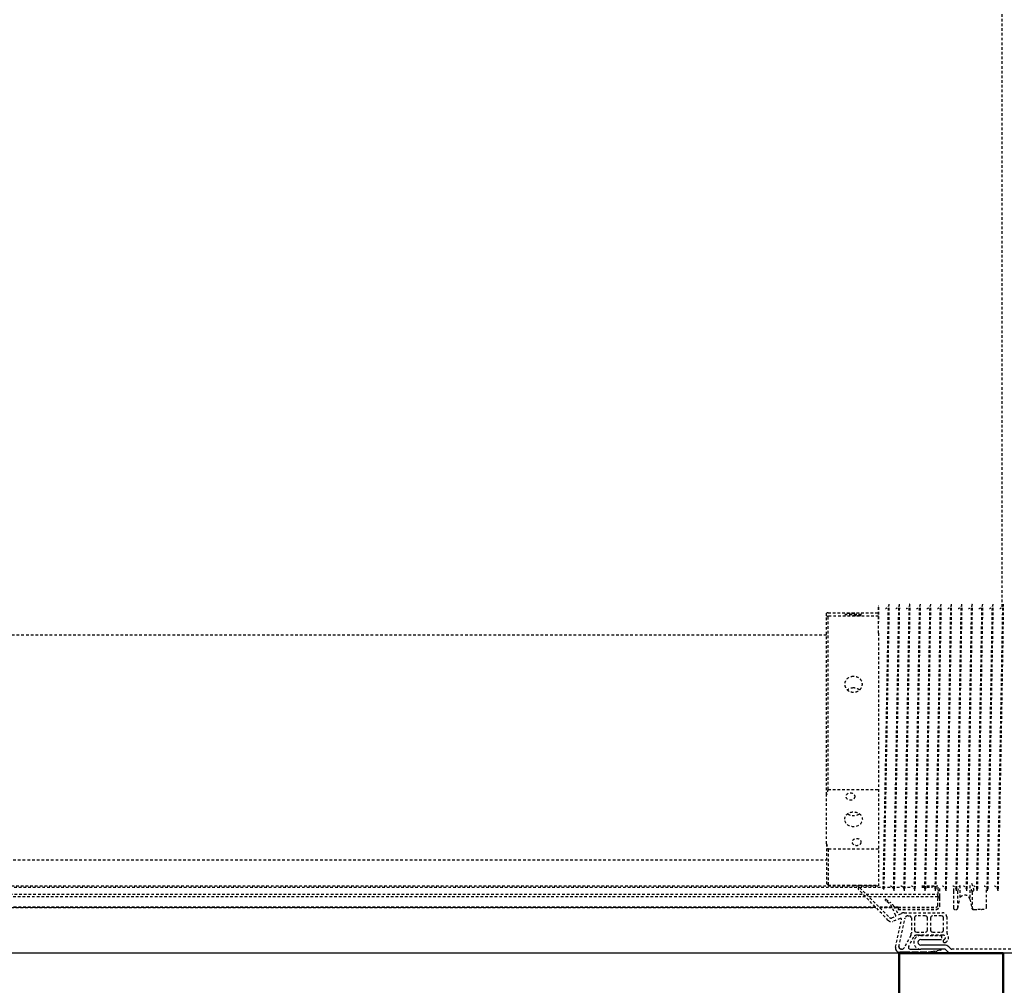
# Model space of a CAD drawing. Header units: centimetres. Extents: x 47725 to 65780, y 1899 to 12037.
# Tile 13 of 156: x 49981 to 50028, y 4527 to 4573. Entities that reach past the tile are written whole.
import ezdxf

# ---------------------------------------------------------------- set-up
doc = ezdxf.new("R2010")
doc.units = ezdxf.units.CM
doc.header["$LTSCALE"] = 0.02
doc.linetypes.add('DASHED2', pattern=[9.525, 6.35, -3.175])
doc.layers.add('CKDRZWI_', color=7, linetype='Continuous')
doc.layers.add('CKPOM_POWIERZ', color=1, linetype='Continuous', plot=False)
doc.layers.add('CKSCIANY_PRZEKR', color=6, linetype='Continuous', lineweight=50)

# ---------------------------------------------------------------- blocks, each defined once
blk = doc.blocks.new('A$7E8814B27261F1')
at = {"color": 7, "linetype": 'DASHED2', "ltscale": 10}
for p, q in [((231.79, 4366.84), (231.79, 374.08)), ((232.43, 4365.85), (232.43, 385)), ((222.1, 386.3), (222.1, 4363.7)), ((222.1, 4363.7), (222.1, 386.3)), ((222.14, 386.35), (222.14, 4363.65)), ((222.19, 386.39), (222.19, 4363.61)), ((222.24, 386.44), (222.24, 4363.56)), ((227.23, 391.24), (227.23, 4358.76)), ((228.48, 4357.56), (228.48, 392.44)), ((245, 4340), (245, 410)), ((353, 410), (353, 4340)), ((233.5, 410), (232.75, 409.25)), ((250.04, 409.25), (232.75, 409.25)), ((232.75, 409.25), (232.75, 399.82)), ((252.71, 410), (233.5, 410)), ((250.04, 385), (250.04, 409.25)), ((252.71, 410), (276.18, 410)), ((276.18, 410), (362.28, 410)), ((278.85, 409.25), (278.85, 385)), ((278.85, 409.25), (362.13, 409.25)), ((362.13, 385), (362.13, 409.25)), ((362.28, 410), (363.58, 410)), ((363.73, 409.25), (363.73, 385)), ((215.82, 380.27), (230.89, 394.75)), ((231.49, 393.96), (217.23, 379.71)), ((232.75, 394.15), (232.75, 385)), ((227.23, 356.5), (227.23, 389.71)), ((228.48, 390.96), (228.48, 356.5)), ((222.1, 378.47), (222.1, 384.57)), ((222.1, 384.57), (222.1, 378.47)), ((222.14, 378.5), (222.14, 384.62)), ((222.19, 378.52), (222.19, 384.66)), ((222.24, 378.54), (222.24, 384.71)), ((353.89, 385), (232.5, 385)), ((353.89, 385), (367, 385)), ((367, 384.79), (367, 385)), ((224.06, 379.98), (225.41, 381.69)), ((225.91, 381.34), (224.5, 379.34)), ((231, 382.71), (231, 382.29)), ((367, 379.79), (367, 380.21)), ((203.01, 376.75), (216.18, 373.91)), ((203.22, 375.17), (217, 372.2)), ((216.68, 374.5), (215.33, 378.13)), ((217.04, 378.58), (217.86, 376.81)), ((218.13, 376.71), (222.18, 378.51)), ((218.66, 375.1), (219.21, 373.91)), ((222.59, 377.58), (218.74, 375.36)), ((221.15, 375.5), (221.1, 375.5)), ((221.1, 375.5), (221.1, 357.3)), ((221.15, 375.5), (221.1, 375.5)), ((221.1, 375.5), (221.1, 357.3)), ((221.19, 375.5), (221.15, 375.5)), ((221.15, 375.5), (221.15, 357.3)), ((221.24, 375.5), (221.19, 375.5)), ((221.19, 375.5), (221.19, 357.3)), ((222.24, 375.5), (221.24, 375.5)), ((221.24, 375.5), (221.24, 357.3)), ((222.1, 375.5), (222.1, 377.3)), ((222.1, 377.3), (222.1, 375.5)), ((222.14, 375.5), (222.14, 377.33)), ((222.19, 375.5), (222.19, 377.35)), ((222.24, 375.5), (222.24, 377.38)), ((222.24, 375.5), (222.24, 357.3)), ((231, 377.71), (231, 377.29)), ((367, 374.79), (367, 375.21)), ((208.52, 369.49), (202.81, 372.52)), ((207.81, 368.17), (203.35, 370.53)), ((218, 370.96), (218, 370.2)), ((219.5, 372.64), (219.5, 354.2)), ((231, 372.71), (231, 372.29)), ((231.79, 373.33), (231.79, 369.08)), ((367, 369.79), (367, 370.21)), ((208.6, 364.7), (208.6, 354.7)), ((208.7, 353.9), (208.7, 366.7)), ((217, 369.2), (209.7, 369.2)), ((210.2, 366.7), (210.2, 362.45)), ((217, 367.7), (211.2, 367.7)), ((218, 362.45), (218, 366.7)), ((231, 367.71), (231, 367.3)), ((367, 364.79), (367, 365.21)), ((211.2, 361.45), (217, 361.45)), ((217, 359.95), (211.2, 359.95)), ((231, 362.71), (231, 362.3)), ((231.79, 364.08), (231.79, 359.08)), ((232.43, 363.97), (232.43, 356.5)), ((367, 359.8), (367, 360.21)), ((210.2, 358.95), (210.2, 354.7)), ((218, 354.7), (218, 358.95)), ((223.04, 356.5), (226.24, 356.5)), ((223.04, 355.5), (226.24, 355.5)), ((227.23, 356.5), (226.24, 356.5)), ((226.24, 355.5), (227.24, 355.5)), ((227.23, 356.5), (227.24, 356.5)), ((227.24, 356.5), (227.24, 355.5)), ((227.57, 356.5), (227.24, 356.5)), ((227.24, 355.5), (227.57, 355.5)), ((227.57, 356.5), (228.48, 356.5)), ((227.57, 355.5), (230.28, 355.5)), ((228.83, 356.5), (228.48, 356.5)), ((231.79, 356.5), (228.83, 356.5)), ((230.28, 356.5), (230.28, 355.5)), ((230.28, 355.5), (231.19, 355.5)), ((231, 357.71), (231, 357.3)), ((367, 354.8), (367, 355.21)), ((208.6, 354.7), (206.6, 354.7)), ((217.5, 352.2), (210.16, 352.2)), ((211.2, 353.7), (217, 353.7)), ((231, 352.71), (231, 352.3)), ((200, 301), (200, 349.66)), ((202, 301), (202, 349.66)), ((221, 348), (221, 347.81)), ((221.8, 346.83), (226.02, 345.95)), ((221.8, 346.83), (229.79, 346.83)), ((229.95, 349), (222, 349)), ((232.64, 345.95), (226.02, 345.95)), ((229.79, 346.83), (232.64, 345.95)), ((231.1, 349), (229.95, 349)), ((231.1, 347.69), (230.73, 347.81)), ((231, 347.71), (231, 347.3)), ((367, 349.8), (367, 350.21)), ((226.02, 341.05), (221.8, 340.17)), ((232.64, 341.05), (226.02, 341.05)), ((231, 342.71), (231, 342.3)), ((367, 344.8), (367, 345.21)), ((221, 339.19), (221, 338)), ((222.39, 340), (222.1, 340)), ((229.32, 340), (222.39, 340)), ((230.85, 340.49), (229.28, 340)), ((230.16, 339), (233.52, 340.07)), ((231, 337.71), (231, 337.3)), ((367, 339.8), (367, 340.21)), ((222.23, 333), (222.39, 333)), ((222.39, 333), (231.33, 333)), ((231, 332.71), (231, 332.3)), ((367, 334.8), (367, 335.22)), ((231, 327.72), (231, 327.3)), ((367, 329.8), (367, 330.22)), ((366.58, 325.5), (636.73, 325.5)), ((367, 324.8), (367, 325.22)), ((636.73, 325.5), (711.34, 325.5))]:
    blk.add_line(p, q, dxfattribs=at)
at = {"color": 7, "linetype": 'Continuous', "ltscale": 10}
for p, q in [((200, 375), (200, 370.22)), ((200.5, 369.72), (200.5, 374.72)), ((202, 373.87), (202, 374.18)), ((199.7, 369.86), (199.7, 370.52)), ((199.7, 370.52), (200.5, 369.72)), ((200.5, 368.72), (199.7, 369.86)), ((200, 369.43), (200, 366.22)), ((202, 369.72), (202, 364.7)), ((199.7, 365.86), (199.7, 366.52)), ((199.7, 366.52), (200.5, 365.72)), ((200.5, 364.72), (199.7, 365.86)), ((200, 365.43), (200, 362.22)), ((200.5, 365.72), (200.5, 368.72)), ((200.5, 361.72), (200.5, 364.72)), ((202, 353.31), (202, 364.7)), ((204, 353.31), (204, 364.7)), ((206.6, 364.7), (206.6, 354.7)), ((199.7, 361.86), (199.7, 362.52)), ((199.7, 362.52), (200.5, 361.72)), ((200.5, 360.72), (199.7, 361.86)), ((200, 361.43), (200, 349.66)), ((201.02, 357.76), (200.5, 360.72)), ((200.21, 357.77), (200.09, 358.41)), ((200.09, 358.41), (201.02, 357.76)), ((201.19, 356.78), (200.21, 357.77)), ((201.46, 355.3), (201.19, 356.78)), ((200.88, 351.78), (201.71, 352.61)), ((202.29, 350.36), (203.12, 351.19))]:
    blk.add_line(p, q, dxfattribs=at)
at = {"color": 7, "linetype": 'DASHED2', "ltscale": 10}
for centre, radius, start, end in [((266.29, 356.35), 55.34, 104.2053, 107.0848), ((262.59, 356.35), 55.34, 72.9152, 75.7947), ((382.47, 405.61), 20.67, 167.7246, 169.8445), ((343.39, 405.61), 20.67, 10.1555, 12.2754), ((231.14, 394.32), 0.5, 315, 119.4749), ((391.03, 2320.36), 1935.71, 268.90065, 269.28658), ((-408.75, 38911.44), 38534.46, 271.153415, 271.153525), ((217.2, 378.83), 2, 133.8548, 200.4501), ((217.94, 379), 1, 135, 205), ((220.14, 383.08), 5, 294, 321.6814), ((219.59, 382.78), 6, 300, 325), ((225.65, 381.5), 0.301, 328.3186, 141.6814), ((230.05, 379.89), 2.39, 270.2737, 342.8551), ((1137.01, 45999.08), 45625.37, 268.862172, 269.032894), ((1007.37, 38906.96), 38532.49, 268.845502, 269.04765), ((-408.75, 38906.44), 38534.46, 271.153415, 271.153525), ((216.27, 374.34), 0.441, 257.8296, 20.4501), ((218.04, 376.89), 0.2, 205, 294), ((218.84, 375.19), 0.2, 120, 205), ((230.05, 374.89), 2.39, 270.2737, 342.8551), ((1137.01, 45994.08), 45625.37, 268.862172, 269.032894), ((1007.37, 38901.96), 38532.49, 268.845502, 269.04765), ((-408.75, 38901.44), 38534.46, 271.153415, 271.153525), ((209.7, 371.72), 2.52, 242.0608, 270), ((216.73, 370.96), 1.27, 0, 77.8203), ((217, 370.2), 1, 270, 0), ((216.5, 372.64), 3, 0, 25), ((1137.01, 45989.08), 45625.37, 268.862172, 269.032894), ((1007.37, 38896.96), 38532.49, 268.845502, 269.04765), ((-408.75, 38896.45), 38534.46, 271.153415, 271.153525), ((205.3, 364.7), 3.3, 0, 180), ((207.03, 366.7), 1.66, 0, 62.0608), ((211.2, 366.7), 1, 90, 180), ((217, 366.7), 1, 0, 90), ((230.05, 369.89), 2.39, 270.2737, 342.8551), ((1137.01, 45984.08), 45625.37, 268.862172, 269.032894), ((1007.37, 38891.96), 38532.49, 268.845502, 269.04765), ((-408.75, 38891.45), 38534.46, 271.153415, 271.153525), ((211.2, 362.45), 1, 180, 270), ((211.2, 358.95), 1, 90, 180), ((217, 362.45), 1, 270, 0), ((217, 358.95), 1, 0, 90), ((230.05, 364.89), 2.39, 270.2737, 342.8551), ((1137.01, 45979.08), 45625.37, 268.862172, 269.032894), ((1007.37, 38886.97), 38532.49, 268.845502, 269.04765), ((222.9, 357.3), 1.8, 180, 270), ((222.9, 357.3), 1.8, 180, 270), ((222.95, 357.3), 1.8, 180, 270), ((222.99, 357.3), 1.8, 180, 270), ((223.04, 357.3), 1.8, 180, 270), ((223.04, 357.3), 0.8, 180, 270), ((230.05, 359.89), 2.39, 270.2737, 342.8551), ((1137.01, 45974.08), 45625.37, 268.862172, 269.032894), ((1007.37, 38881.97), 38532.49, 268.845502, 269.04765), ((-408.75, 38886.45), 38534.46, 271.153415, 271.153525), ((207.6, 353.9), 2.6, 203.9165, 308.6947), ((207.6, 353.9), 1.1, 203.9165, 0), ((210.16, 350.7), 1.5, 90, 128.6947), ((211.2, 354.7), 1, 180, 270), ((217, 354.7), 1, 270, 0), ((217.5, 354.2), 2, 270, 0), ((230.05, 354.89), 2.39, 270.2737, 342.8551), ((1137.01, 45969.08), 45625.37, 268.862172, 269.032894), ((1007.37, 38876.97), 38532.49, 268.845502, 269.04765), ((-408.75, 38881.45), 38534.46, 271.153415, 271.153525), ((222, 348), 1, 90, 180), ((222, 347.81), 1, 180, 258.1351), ((230.05, 349.89), 2.39, 270.2737, 342.8551), ((1137.01, 45964.08), 45625.37, 268.862172, 269.032894), ((1007.37, 38871.97), 38532.49, 268.845502, 269.04765), ((-408.75, 38876.45), 38534.46, 271.153415, 271.153525), ((230.05, 344.9), 2.39, 270.2737, 342.8551), ((1137.01, 45959.08), 45625.37, 268.862172, 269.032894), ((1007.37, 38866.97), 38532.49, 268.845502, 269.04765), ((-408.75, 38871.45), 38534.46, 271.153415, 271.153525), ((222, 339.19), 1, 101.8649, 180), ((222.04, 337.99), 0.989, 191.7764, 192.1046), ((222.09, 339), 1, 101.5766, 179.9837), ((222.1, 338.98), 1.02, 89.8687, 101.4351), ((230.05, 339.9), 2.39, 270.2737, 342.8551), ((1137.01, 45954.09), 45625.37, 268.862172, 269.032894), ((1007.37, 38861.97), 38532.49, 268.845502, 269.04765), ((-408.75, 38866.45), 38534.46, 271.153415, 271.153525), ((230.05, 334.9), 2.39, 270.2737, 342.8551), ((1137.01, 45949.09), 45625.37, 268.862172, 269.032894), ((1007.37, 38856.97), 38532.49, 268.845502, 269.04765), ((-408.75, 38861.45), 38534.46, 271.153415, 271.153525), ((230.05, 329.9), 2.39, 270.2737, 342.8551), ((1137.01, 45944.09), 45625.37, 268.862172, 269.032894), ((1007.37, 38851.97), 38532.49, 268.845502, 269.04765), ((-408.75, 38856.45), 38534.46, 271.153415, 271.153525), ((-408.75, 38851.45), 38534.46, 271.153415, 271.153525)]:
    blk.add_arc(centre, radius, start, end, dxfattribs=at)
at = {"color": 7, "linetype": 'Continuous', "ltscale": 10}
for centre, radius, start, end in [((202.58, 374.72), 2.08, 77.8296, 180), ((203.01, 374.18), 1.01, 77.8203, 180), ((203.53, 373.87), 1.53, 180, 242.0608), ((202.92, 369.72), 0.921, 62.0608, 180), ((205.3, 364.7), 1.3, 0, 180), ((202.19, 355.43), 0.749, 190, 255.12), ((203, 349.66), 3, 135, 180), ((201, 353.31), 1, 315, 0), ((203, 349.66), 1, 135, 180), ((201, 353.31), 3, 315, 0), ((205.9, 353.15), 0.75, 23.9165, 203.9165)]:
    blk.add_arc(centre, radius, start, end, dxfattribs=at)
at = {"color": 7, "linetype": 'DASHED2', "ltscale": 10}
for centre, major_axis, ratio in [((264.44, 397), (0, 4.25), 0.841709), ((275.39, 398.5), (0, -2.1), 0.841709), ((362.93, 397), (0, 4.25), 0.04674), ((363.54, 398.5), (0, -2.1), 0.04674), ((253.5, 395.5), (0, -2.1), 0.841709), ((362.32, 395.5), (0, -2.1), 0.04674)]:
    blk.add_ellipse(centre, major_axis=major_axis, ratio=ratio, dxfattribs=at)
for centre, major_axis, ratio, start_param, end_param in [((225.5, 343.5), (0, 2.5), 0.999939, 3.348675, 6.076103), ((221.04, 317), (0, -21), 0.011029, 2.690566, 3.05403)]:
    blk.add_ellipse(centre, major_axis=major_axis, ratio=ratio, start_param=start_param, end_param=end_param, dxfattribs=at)
for points in [[(232.75, 399.86), (232.75, 399.09), (232.76, 398.06), (232.76, 397)], [(327.6, 397), (327.6, 398.05), (327.25, 399.09), (326.65, 399.86)], [(232.76, 397), (232.76, 395.94), (232.75, 394.89), (232.75, 394.12)], [(326.64, 394.12), (327.25, 394.89), (327.6, 395.94), (327.6, 397)], [(367, 380.21), (367, 380.21), (366.98, 380.21), (366.93, 380.21)], [(367, 375.21), (367, 375.21), (366.98, 375.21), (366.93, 375.21)], [(367, 370.21), (367, 370.21), (366.98, 370.21), (366.93, 370.21)], [(367, 365.21), (367, 365.21), (366.98, 365.21), (366.93, 365.21)], [(367, 360.21), (367, 360.21), (366.98, 360.21), (366.93, 360.21)], [(367, 355.21), (367, 355.21), (366.98, 355.22), (366.93, 355.22)], [(367, 350.21), (367, 350.22), (366.98, 350.22), (366.93, 350.22)], [(367, 345.22), (367, 345.22), (366.98, 345.22), (366.93, 345.22)], [(367, 340.22), (367, 340.22), (366.98, 340.22), (366.93, 340.22)], [(367, 335.22), (367, 335.22), (366.98, 335.22), (366.93, 335.22)], [(367, 330.22), (367, 330.22), (366.98, 330.22), (366.93, 330.22)], [(367, 325.22), (367, 325.22), (366.98, 325.22), (366.93, 325.22)]]:
    blk.add_open_spline(points, degree=3, dxfattribs=at)
for points, knots in [([(267.08, 399.82), (266.53, 399.04), (266.22, 398.02), (266.22, 395.99), (266.52, 394.98), (267.06, 394.21)], [0.384709, 0.384709, 0.384709, 0.384709, 0.5, 0.5, 0.6138838, 0.6138838, 0.6138838, 0.6138838]), ([(333.12, 397), (333.12, 395.88), (332.73, 394.78), (331.37, 393.21), (330.39, 392.75), (328.42, 392.75), (327.43, 393.2), (325.99, 394.79), (325.57, 395.89), (325.57, 398.11), (325.99, 399.22), (327.42, 400.79), (328.41, 401.25), (330.4, 401.25), (331.36, 400.79), (332.72, 399.22), (333.12, 398.12), (333.12, 397)], [0, 0, 0, 0, 0.125, 0.125, 0.25, 0.25, 0.375, 0.375, 0.5, 0.5, 0.625, 0.625, 0.75, 0.75, 0.875, 0.875, 1, 1, 1, 1]), ([(367.94, 380), (367.94, 380), (367.94, 380), (367.94, 380), (367.8, 380.01), (367.67, 380.02), (367.39, 380.07), (366.84, 380.24), (366.22, 380.69), (365.77, 381.25), (365.69, 381.6), (365.67, 381.69)], [0.1861249, 0.1861249, 0.1861249, 0.1861249, 0.2261769, 0.4214762, 0.4724045, 0.5083702, 0.5480959, 0.6471273, 0.8033109, 0.9563027, 1, 1, 1, 1]), ([(367.94, 375), (367.94, 375), (367.94, 375), (367.94, 375), (367.8, 375.01), (367.67, 375.02), (367.39, 375.07), (366.84, 375.24), (366.22, 375.69), (365.77, 376.25), (365.69, 376.6), (365.67, 376.69)], [0.1861249, 0.1861249, 0.1861249, 0.1861249, 0.2261769, 0.4214762, 0.4724045, 0.5083702, 0.5480959, 0.6471273, 0.8033109, 0.9563027, 1, 1, 1, 1]), ([(367.94, 370), (367.94, 370), (367.94, 370), (367.94, 370), (367.8, 370.01), (367.67, 370.02), (367.39, 370.07), (366.84, 370.24), (366.22, 370.69), (365.77, 371.25), (365.69, 371.6), (365.67, 371.69)], [0.1861249, 0.1861249, 0.1861249, 0.1861249, 0.2261769, 0.4214762, 0.4724045, 0.5083702, 0.5480959, 0.6471273, 0.8033109, 0.9563027, 1, 1, 1, 1]), ([(367.94, 365), (367.94, 365), (367.94, 365), (367.94, 365), (367.8, 365.01), (367.67, 365.02), (367.39, 365.07), (366.84, 365.24), (366.22, 365.69), (365.77, 366.25), (365.69, 366.6), (365.67, 366.69)], [0.1861249, 0.1861249, 0.1861249, 0.1861249, 0.2261769, 0.4214762, 0.4724045, 0.5083702, 0.5480959, 0.6471273, 0.8033109, 0.9563027, 1, 1, 1, 1]), ([(367.94, 360.01), (367.94, 360.01), (367.94, 360.01), (367.94, 360), (367.8, 360.01), (367.67, 360.02), (367.39, 360.07), (366.84, 360.24), (366.22, 360.69), (365.77, 361.26), (365.69, 361.6), (365.67, 361.69)], [0.1861249, 0.1861249, 0.1861249, 0.1861249, 0.2261769, 0.4214762, 0.4724045, 0.5083702, 0.5480959, 0.6471273, 0.8033109, 0.9563027, 1, 1, 1, 1]), ([(367.94, 355.01), (367.94, 355.01), (367.94, 355.01), (367.94, 355.01), (367.8, 355.01), (367.67, 355.03), (367.39, 355.07), (366.84, 355.25), (366.22, 355.69), (365.77, 356.26), (365.69, 356.6), (365.67, 356.69)], [0.1861249, 0.1861249, 0.1861249, 0.1861249, 0.2261769, 0.4214762, 0.4724045, 0.5083702, 0.5480959, 0.6471273, 0.8033109, 0.9563027, 1, 1, 1, 1]), ([(367.94, 350.01), (367.94, 350.01), (367.94, 350.01), (367.94, 350.01), (367.8, 350.01), (367.67, 350.03), (367.39, 350.07), (366.84, 350.25), (366.22, 350.69), (365.77, 351.26), (365.69, 351.6), (365.67, 351.69)], [0.1861249, 0.1861249, 0.1861249, 0.1861249, 0.2261769, 0.4214762, 0.4724045, 0.5083702, 0.5480959, 0.6471273, 0.8033109, 0.9563027, 1, 1, 1, 1]), ([(367.94, 345.01), (367.94, 345.01), (367.94, 345.01), (367.94, 345.01), (367.8, 345.01), (367.67, 345.03), (367.39, 345.07), (366.84, 345.25), (366.22, 345.7), (365.77, 346.26), (365.69, 346.6), (365.67, 346.69)], [0.1861249, 0.1861249, 0.1861249, 0.1861249, 0.2261769, 0.4214762, 0.4724045, 0.5083702, 0.5480959, 0.6471273, 0.8033109, 0.9563027, 1, 1, 1, 1]), ([(367.94, 340.01), (367.94, 340.01), (367.94, 340.01), (367.94, 340.01), (367.8, 340.01), (367.67, 340.03), (367.39, 340.07), (366.84, 340.25), (366.22, 340.7), (365.77, 341.26), (365.69, 341.6), (365.67, 341.69)], [0.1861249, 0.1861249, 0.1861249, 0.1861249, 0.2261769, 0.4214762, 0.4724045, 0.5083702, 0.5480959, 0.6471273, 0.8033109, 0.9563027, 1, 1, 1, 1]), ([(229.32, 340), (229.42, 340), (229.52, 339.97), (229.72, 339.87), (229.81, 339.8), (229.97, 339.61), (230.03, 339.5), (230.13, 339.26), (230.16, 339.13), (230.16, 339)], [0, 0, 0, 0, 0.25, 0.25, 0.5, 0.5, 0.75, 0.75, 1, 1, 1, 1]), ([(367.94, 335.01), (367.94, 335.01), (367.94, 335.01), (367.94, 335.01), (367.8, 335.02), (367.67, 335.03), (367.39, 335.07), (366.84, 335.25), (366.22, 335.7), (365.77, 336.26), (365.69, 336.6), (365.67, 336.69)], [0.1861249, 0.1861249, 0.1861249, 0.1861249, 0.2261769, 0.4214762, 0.4724045, 0.5083702, 0.5480959, 0.6471273, 0.8033109, 0.9563027, 1, 1, 1, 1]), ([(221.15, 335.45), (221.16, 335.07), (221.18, 334.48), (221.2, 334.1), (221.23, 333.91), (221.25, 333.75), (221.34, 333.53), (221.49, 333.31), (221.73, 333.11), (222.01, 333.01), (222.17, 333), (222.23, 333)], [0, 0, 0, 0, 0.32492, 0.610136, 0.753681, 0.828549, 0.859888, 0.89367, 0.934715, 0.979704, 1, 1, 1, 1]), ([(367.94, 330.01), (367.94, 330.01), (367.94, 330.01), (367.94, 330.01), (367.8, 330.02), (367.67, 330.03), (367.39, 330.08), (366.84, 330.25), (366.22, 330.7), (365.77, 331.26), (365.69, 331.6), (365.67, 331.69)], [0.1861249, 0.1861249, 0.1861249, 0.1861249, 0.2261769, 0.4214762, 0.4724045, 0.5083702, 0.5480959, 0.6471273, 0.8033109, 0.9563027, 1, 1, 1, 1]), ([(367.94, 325.01), (367.94, 325.01), (367.94, 325.01), (367.94, 325.01), (367.8, 325.02), (367.67, 325.03), (367.39, 325.08), (366.84, 325.25), (366.22, 325.7), (365.77, 326.26), (365.69, 326.61), (365.67, 326.69)], [0.1861249, 0.1861249, 0.1861249, 0.1861249, 0.2261769, 0.4214762, 0.4724045, 0.5083702, 0.5480959, 0.6471273, 0.8033109, 0.9563027, 1, 1, 1, 1])]:
    blk.add_open_spline(points, degree=3, knots=knots, dxfattribs=at)

msp = doc.modelspace()

# ---------------------------------------------------------------- linework, layer by layer
at = {"layer": 'CKPOM_POWIERZ'}
msp.add_lwpolyline([(49578.82, 5762.604), (51065.82, 5762.604), (51065.82, 4528.604), (49578.82, 4528.604)], close=True, dxfattribs=at)
at = {"layer": 'CKSCIANY_PRZEKR'}
msp.add_lwpolyline([(50022.929, 4509.604), (50022.929, 4528.604), (50027.929, 4528.604), (50027.929, 4514.604)], dxfattribs=at)

# ---------------------------------------------------------------- block references
at = {"layer": 'CKDRZWI_', "xscale": 0.1, "yscale": 0.1, "zscale": 0.1, "rotation": 89.99999999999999}
msp.add_blockref('A$7E8814B27261F1', (50060.429, 4508.604), dxfattribs=at)

doc.saveas('drawing.dxf')
